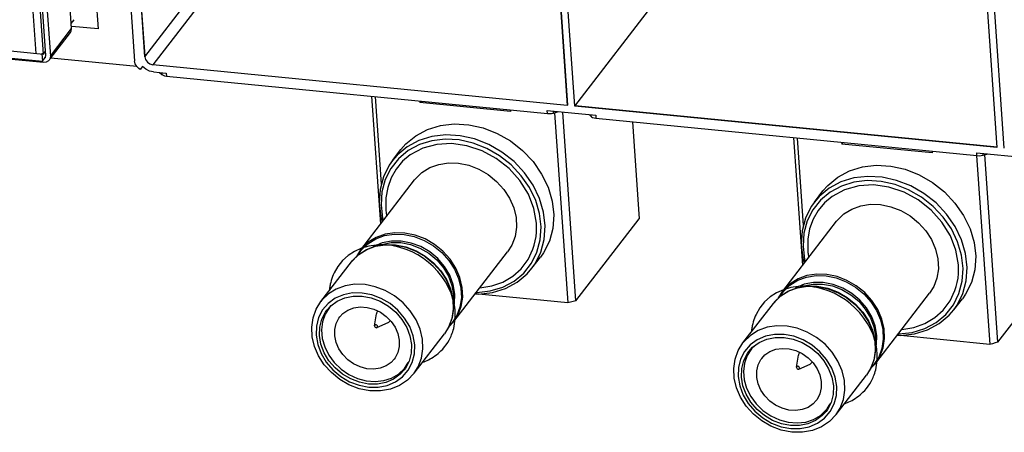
# Model space of a CAD drawing. Extents: x 0 to 1189, y 0 to 841.
# Tile 26 of 50: x 537 to 567, y 355 to 368. Entities that reach past the tile are written whole.
import ezdxf

# ---------------------------------------------------------------- set-up
doc = ezdxf.new("R2010")
doc.units = 0
doc.header["$LTSCALE"] = 65.395
doc.layers.get('0').update_dxf_attribs({"linetype": 'CONTINUOUS'})

msp = doc.modelspace()

# ---------------------------------------------------------------- linework, layer by layer
at = {"color": 6, "linetype": 'CONTINUOUS'}
for p, q in [((535.542, 388.237), (537.058, 366.464)), ((537.293, 366.441), (535.778, 388.214)), ((429.761, 376.98), (537.293, 366.441)), ((429.824, 376.751), (537.262, 366.221)), ((538.164, 367.391), (538.258, 367.513)), ((537.293, 366.441), (537.36, 366.527)), ((537.266, 366.472), (537.246, 366.446)), ((537.246, 366.446), (537.262, 366.221)), ((537.262, 366.221), (537.354, 366.341))]:
    msp.add_line(p, q, dxfattribs=at)
at = {"color": 7, "linetype": 'CONTINUOUS'}
for p, q in [((552.12, 386.838), (553.651, 364.841)), ((553.887, 364.818), (552.355, 386.815)), ((565.532, 385.524), (567.064, 363.527)), ((567.299, 363.503), (565.767, 385.501)), ((538.174, 367.24), (537.402, 378.328)), ((537.369, 366.392), (536.597, 377.481)), ((536.738, 377.467), (537.51, 366.379)), ((537.291, 366.177), (429.947, 376.698)), ((540.459, 366.36), (539.905, 374.318)), ((539.598, 374.021), (540.141, 366.224)), ((546.311, 373.368), (540.714, 366.109)), ((553.887, 364.818), (559.484, 372.077)), ((540.459, 366.36), (542.399, 368.876)), ((537.51, 366.379), (538.174, 367.24)), ((537.504, 366.289), (538.137, 367.11)), ((537.326, 366.319), (537.354, 366.34)), ((540.213, 366.052), (537.525, 366.316)), ((540.318, 365.961), (540.277, 365.99)), ((540.384, 366.053), (540.318, 365.961)), ((540.488, 365.97), (540.384, 366.053)), ((553.651, 364.841), (540.714, 366.109)), ((540.733, 365.884), (541.129, 365.846)), ((540.918, 365.866), (540.993, 365.802)), ((540.989, 365.859), (540.993, 365.802)), ((541.077, 365.764), (541.135, 365.754)), ((541.129, 365.846), (541.135, 365.754)), ((541.135, 365.754), (553.034, 364.588)), ((547.543, 365.126), (547.821, 361.139)), ((547.85, 362.385), (547.66, 365.115)), ((549.047, 364.979), (549.05, 364.927)), ((549.05, 364.927), (549.087, 364.975)), ((551.874, 364.651), (549.05, 364.927)), ((551.87, 364.702), (551.874, 364.651)), ((553.028, 364.679), (554.541, 364.531)), ((553.034, 364.588), (553.028, 364.679)), ((553.225, 364.603), (553.221, 364.66)), ((567.064, 363.527), (553.887, 364.818)), ((553.163, 364.591), (553.225, 364.603)), ((553.225, 364.603), (553.381, 364.645)), ((553.254, 364.605), (553.667, 358.679)), ((553.923, 358.747), (553.514, 364.632)), ((554.33, 364.552), (554.405, 364.488)), ((554.405, 364.488), (554.401, 364.545)), ((554.489, 364.449), (554.547, 364.44)), ((554.541, 364.531), (554.547, 364.44)), ((554.547, 364.44), (566.446, 363.273)), ((555.688, 364.328), (555.898, 361.307)), ((560.72, 363.835), (560.998, 359.847)), ((561.026, 361.094), (560.836, 363.823)), ((548.192, 363.118), (548.457, 363.462)), ((562.223, 363.687), (562.227, 363.636)), ((562.227, 363.636), (562.264, 363.683)), ((565.051, 363.359), (562.227, 363.636)), ((565.047, 363.411), (565.051, 363.359)), ((566.434, 363.273), (566.844, 357.387)), ((566.44, 363.365), (567.953, 363.216)), ((566.446, 363.273), (566.44, 363.365)), ((566.575, 363.276), (566.637, 363.289)), ((566.637, 363.289), (566.633, 363.346)), ((566.637, 363.289), (566.793, 363.33)), ((567.1, 357.455), (566.693, 363.304)), ((547.203, 360.338), (548.883, 362.516)), ((561.368, 361.826), (561.634, 362.171)), ((553.923, 358.747), (555.898, 361.307)), ((560.38, 359.046), (562.06, 361.225)), ((548.611, 360.429), (548.931, 360.307)), ((546.938, 359.993), (547.143, 360.191)), ((547.075, 360.128), (547.203, 360.338)), ((547.125, 360.177), (547.226, 360.331)), ((550.109, 358.096), (551.789, 360.275)), ((552.547, 359.759), (552.813, 360.104)), ((545.961, 358.727), (546.911, 359.959)), ((546.911, 359.959), (546.938, 359.993)), ((552.547, 359.759), (552.646, 359.9)), ((567.1, 357.455), (569.075, 360.016)), ((561.788, 359.137), (562.107, 359.016)), ((553.667, 358.679), (550.777, 358.962)), ((560.115, 358.701), (560.319, 358.9)), ((560.251, 358.837), (560.38, 359.046)), ((560.302, 358.885), (560.403, 359.04)), ((563.286, 356.805), (564.966, 358.984)), ((546.14, 358.452), (546.263, 358.586)), ((546.206, 358.504), (546.277, 358.596)), ((559.138, 357.436), (560.088, 358.667)), ((560.088, 358.667), (560.115, 358.701)), ((565.724, 358.468), (565.989, 358.812)), ((565.724, 358.468), (565.823, 358.608)), ((547.633, 357.965), (547.695, 358.343)), ((547.733, 358.429), (547.73, 358.425)), ((547.734, 358.429), (547.73, 358.425)), ((547.634, 357.966), (547.633, 357.956)), ((547.706, 357.91), (548.055, 358.065)), ((548.126, 358.12), (548.129, 358.126)), ((548.13, 358.125), (548.126, 358.12)), ((549.964, 357.958), (549.817, 357.718)), ((550.109, 358.096), (549.946, 357.927)), ((548.868, 356.486), (549.817, 357.718)), ((566.844, 357.387), (563.954, 357.67)), ((559.317, 357.16), (559.44, 357.295)), ((559.383, 357.213), (559.453, 357.304)), ((560.81, 356.674), (560.871, 357.051)), ((560.91, 357.137), (560.907, 357.134)), ((560.91, 357.137), (560.907, 357.134)), ((548.564, 356.635), (548.59, 356.666)), ((548.59, 356.666), (548.688, 356.824)), ((560.81, 356.674), (560.81, 356.664)), ((560.882, 356.618), (561.232, 356.773)), ((561.303, 356.828), (561.306, 356.835)), ((561.307, 356.834), (561.303, 356.828)), ((563.141, 356.666), (562.994, 356.426)), ((563.286, 356.805), (563.122, 356.635)), ((548.384, 356.463), (548.564, 356.635)), ((562.044, 355.195), (562.994, 356.426)), ((561.766, 355.375), (561.865, 355.532)), ((561.561, 355.172), (561.741, 355.343)), ((561.741, 355.343), (561.766, 355.375))]:
    msp.add_line(p, q, dxfattribs=at)
at = {"color": 4, "linetype": 'CONTINUOUS'}
for p, q in [((540.467, 366.372), (539.921, 374.226)), ((553.097, 372.934), (553.66, 364.852)), ((538.897, 368.719), (539.001, 367.226)), ((539.001, 367.226), (538.181, 367.306)), ((567.072, 363.538), (553.895, 364.829))]:
    msp.add_line(p, q, dxfattribs=at)
at = {"color": 7, "linetype": 'CONTINUOUS'}
for points in [[(538.137, 367.11), (538.162, 367.155), (538.174, 367.24)], [(537.473, 366.249), (537.452, 366.227), (537.38, 366.186), (537.291, 366.177)], [(537.354, 366.34), (537.358, 366.346), (537.369, 366.392)], [(537.51, 366.379), (537.498, 366.294), (537.473, 366.249)], [(540.277, 365.99), (540.208, 366.057), (540.161, 366.137), (540.141, 366.224)], [(540.459, 366.36), (540.484, 366.271), (540.54, 366.192), (540.62, 366.136), (540.714, 366.109)], [(540.733, 365.884), (540.607, 365.912), (540.488, 365.97)], [(540.993, 365.802), (541.028, 365.78), (541.077, 365.764)], [(553.034, 364.588), (553.098, 364.586), (553.163, 364.591)], [(554.405, 364.488), (554.44, 364.466), (554.489, 364.449)], [(548.457, 363.462), (548.609, 363.637), (548.921, 363.895), (549.285, 364.089), (549.691, 364.214), (550.124, 364.264), (550.574, 364.239), (551.025, 364.139), (551.464, 363.968)], [(549.425, 363.869), (549.02, 363.745), (548.656, 363.551)], [(551.135, 363.501), (550.712, 363.666), (550.277, 363.762), (549.843, 363.786), (549.427, 363.738), (549.034, 363.618)], [(551.199, 363.624), (550.759, 363.795), (550.308, 363.895), (549.859, 363.92), (549.425, 363.869)], [(551.464, 363.968), (551.879, 363.731), (552.255, 363.434), (552.582, 363.087), (552.85, 362.7), (553.051, 362.286), (553.178, 361.856), (553.228, 361.424), (553.2, 361.003), (553.093, 360.606), (552.911, 360.244), (552.813, 360.104)], [(549.034, 363.618), (548.682, 363.429), (548.381, 363.179), (548.14, 362.875), (547.967, 362.527), (547.865, 362.145), (547.837, 361.741), (547.885, 361.327), (547.907, 361.251)], [(548.656, 363.551), (548.343, 363.292), (548.192, 363.118)], [(552.706, 360.264), (552.808, 360.646), (552.835, 361.05), (552.787, 361.465), (552.665, 361.878), (552.472, 362.278), (552.216, 362.648), (551.901, 362.983), (551.537, 363.271), (551.135, 363.501)], [(552.934, 360.659), (552.963, 361.08), (552.913, 361.512), (552.785, 361.941), (552.585, 362.356), (552.317, 362.742), (551.989, 363.089), (551.613, 363.386), (551.199, 363.624)], [(566.446, 363.273), (566.51, 363.271), (566.575, 363.276)], [(548.192, 363.118), (548.093, 362.977), (547.912, 362.616), (547.805, 362.219), (547.776, 361.798), (547.826, 361.366), (547.873, 361.207)], [(548.883, 362.516), (548.91, 362.55), (549.114, 362.748), (549.36, 362.901), (549.639, 363.002), (549.94, 363.049), (550.257, 363.039), (550.577, 362.974), (550.89, 362.854)], [(550.89, 362.854), (551.181, 362.685), (551.445, 362.472), (551.67, 362.222), (551.849, 361.946), (551.978, 361.649), (552.051, 361.343), (552.065, 361.039), (552.02, 360.747), (551.918, 360.479), (551.789, 360.275)], [(561.634, 362.171), (561.786, 362.345), (562.098, 362.604), (562.462, 362.798), (562.867, 362.922), (563.301, 362.973), (563.751, 362.948), (564.202, 362.848), (564.641, 362.677)], [(562.602, 362.578), (562.197, 362.454), (561.832, 362.259)], [(564.376, 362.332), (563.936, 362.503), (563.485, 362.603), (563.036, 362.628), (562.602, 362.578)], [(564.641, 362.677), (565.055, 362.439), (565.432, 362.142), (565.759, 361.795), (566.027, 361.409), (566.228, 360.994), (566.355, 360.565), (566.405, 360.133), (566.376, 359.712), (566.27, 359.314), (566.088, 358.953), (565.989, 358.812)], [(562.211, 362.326), (561.859, 362.138), (561.558, 361.887), (561.317, 361.584), (561.143, 361.236), (561.041, 360.854), (561.014, 360.45), (561.062, 360.035), (561.084, 359.96)], [(561.832, 362.259), (561.52, 362.001), (561.368, 361.826)], [(564.312, 362.21), (563.889, 362.375), (563.454, 362.471), (563.02, 362.495), (562.604, 362.446), (562.211, 362.326)], [(565.883, 358.973), (565.985, 359.354), (566.012, 359.758), (565.964, 360.173), (565.842, 360.586), (565.649, 360.986), (565.393, 361.356), (565.078, 361.692), (564.713, 361.979), (564.312, 362.21)], [(566.111, 359.367), (566.139, 359.788), (566.089, 360.22), (565.962, 360.65), (565.761, 361.064), (565.493, 361.451), (565.166, 361.798), (564.79, 362.095), (564.376, 362.332)], [(561.368, 361.826), (561.27, 361.686), (561.088, 361.324), (560.982, 360.927), (560.953, 360.506), (561.003, 360.074), (561.05, 359.915)], [(562.06, 361.225), (562.087, 361.259), (562.291, 361.457), (562.537, 361.609), (562.816, 361.71), (563.117, 361.757), (563.434, 361.748), (563.754, 361.682), (564.066, 361.562)], [(564.066, 361.562), (564.358, 361.393), (564.621, 361.18), (564.847, 360.93), (565.026, 360.654), (565.155, 360.357), (565.228, 360.051), (565.242, 359.747), (565.197, 359.456), (565.095, 359.187), (564.966, 358.983)], [(549.21, 360.675), (548.899, 360.795), (548.58, 360.86), (548.263, 360.87), (547.96, 360.824), (547.681, 360.722), (547.435, 360.57), (547.23, 360.372), (547.203, 360.338)], [(547.226, 360.331), (547.428, 360.527), (547.672, 360.678), (547.948, 360.778), (548.247, 360.824), (548.56, 360.814), (548.875, 360.749), (549.182, 360.631)], [(550.109, 358.096), (550.238, 358.3), (550.34, 358.569), (550.385, 358.86), (550.371, 359.164), (550.298, 359.469), (550.17, 359.765), (549.99, 360.043), (549.765, 360.293), (549.502, 360.506), (549.21, 360.675)], [(546.911, 359.959), (547.114, 360.17), (547.362, 360.334), (547.647, 360.445), (547.957, 360.499), (548.283, 360.494), (548.611, 360.429)], [(547.143, 360.191), (547.389, 360.344), (547.668, 360.445), (547.971, 360.491), (548.288, 360.482), (548.607, 360.416), (548.918, 360.296)], [(549.077, 360.435), (548.776, 360.548), (548.468, 360.607), (548.164, 360.608), (547.876, 360.551), (547.615, 360.439), (547.595, 360.425)], [(547.775, 360.467), (547.865, 360.506), (548.149, 360.562), (548.449, 360.561), (548.753, 360.503), (549.049, 360.391)], [(549.049, 360.391), (549.327, 360.228), (549.574, 360.022), (549.783, 359.779), (549.944, 359.51), (550.051, 359.224), (550.102, 358.933), (550.092, 358.648), (550.092, 358.648)], [(550.098, 358.534), (550.133, 358.669), (550.142, 358.958), (550.092, 359.253), (549.983, 359.542), (549.819, 359.815), (549.608, 360.061), (549.358, 360.27), (549.077, 360.435)], [(549.182, 360.631), (549.471, 360.464), (549.731, 360.253), (549.954, 360.007), (550.132, 359.732), (550.258, 359.439), (550.33, 359.138), (550.344, 358.838), (550.3, 358.55), (550.199, 358.284)], [(552.646, 359.9), (552.827, 360.261), (552.934, 360.659)], [(548.918, 360.296), (549.209, 360.127), (549.473, 359.914), (549.698, 359.664), (549.878, 359.387), (550.006, 359.09), (550.079, 358.785), (550.093, 358.482), (550.048, 358.191), (549.946, 357.921), (549.817, 357.718)], [(548.931, 360.307), (549.219, 360.14), (549.478, 359.93), (549.701, 359.685), (549.88, 359.411), (550.008, 359.118), (550.082, 358.816), (550.1, 358.516), (550.06, 358.227), (549.964, 357.958)], [(550.811, 359.006), (550.829, 359.005), (551.245, 359.053), (551.638, 359.174), (551.99, 359.362), (552.291, 359.612), (552.532, 359.916), (552.706, 360.264)], [(550.778, 358.963), (550.88, 358.958), (551.314, 359.008), (551.719, 359.132), (552.083, 359.327), (552.395, 359.585), (552.547, 359.759)], [(562.386, 359.383), (562.076, 359.503), (561.757, 359.569), (561.44, 359.579), (561.137, 359.532), (560.858, 359.431), (560.612, 359.279), (560.407, 359.08), (560.38, 359.046)], [(560.403, 359.04), (560.605, 359.236), (560.849, 359.387), (561.125, 359.487), (561.424, 359.532), (561.737, 359.523), (562.052, 359.458), (562.359, 359.34)], [(547.968, 359.065), (547.657, 359.184), (547.338, 359.25), (547.022, 359.26), (546.719, 359.214), (546.439, 359.112), (546.193, 358.96), (545.988, 358.761), (545.961, 358.727)], [(560.088, 358.667), (560.291, 358.878), (560.539, 359.042), (560.823, 359.154), (561.134, 359.208), (561.459, 359.202), (561.788, 359.137)], [(560.319, 358.9), (560.566, 359.052), (560.845, 359.153), (561.148, 359.2), (561.465, 359.19), (561.784, 359.124), (562.094, 359.005)], [(562.253, 359.143), (561.953, 359.257), (561.645, 359.315), (561.341, 359.316), (561.053, 359.26), (560.792, 359.148), (560.771, 359.133)], [(560.952, 359.176), (561.041, 359.214), (561.326, 359.27), (561.626, 359.269), (561.93, 359.212), (562.226, 359.099)], [(563.275, 357.243), (563.31, 357.377), (563.319, 357.666), (563.269, 357.961), (563.159, 358.251), (562.996, 358.524), (562.785, 358.769), (562.534, 358.978), (562.253, 359.143)], [(562.359, 359.34), (562.648, 359.172), (562.908, 358.962), (563.131, 358.715), (563.308, 358.441), (563.435, 358.148), (563.507, 357.846), (563.521, 357.546), (563.477, 357.259), (563.376, 356.993)], [(563.286, 356.805), (563.415, 357.009), (563.517, 357.278), (563.562, 357.569), (563.548, 357.872), (563.475, 358.177), (563.347, 358.474), (563.167, 358.752), (562.941, 359.001), (562.678, 359.214), (562.386, 359.383)], [(565.823, 358.608), (566.004, 358.97), (566.111, 359.367)], [(546.664, 358.935), (546.407, 358.825), (546.186, 358.664), (546.011, 358.46), (545.887, 358.221), (545.819, 357.955), (545.809, 357.672), (545.858, 357.383), (545.965, 357.099), (546.124, 356.833), (546.331, 356.591), (546.578, 356.384), (546.855, 356.222)], [(546.263, 358.586), (546.468, 358.735), (546.707, 358.838), (546.969, 358.891), (547.248, 358.89), (547.532, 358.837), (547.808, 358.732)], [(547.841, 358.82), (547.547, 358.931), (547.244, 358.989), (546.946, 358.99), (546.664, 358.935)], [(548.809, 356.821), (548.877, 357.087), (548.887, 357.369), (548.838, 357.658), (548.731, 357.942), (548.573, 358.208), (548.365, 358.451), (548.118, 358.657), (547.841, 358.82)], [(548.868, 356.486), (548.996, 356.69), (549.099, 356.959), (549.143, 357.25), (549.129, 357.553), (549.057, 357.859), (548.928, 358.155), (548.748, 358.433), (548.523, 358.683), (548.26, 358.896), (547.968, 359.065)], [(562.094, 359.005), (562.386, 358.836), (562.649, 358.623), (562.875, 358.373), (563.055, 358.095), (563.183, 357.799), (563.256, 357.493), (563.27, 357.19), (563.225, 356.899), (563.123, 356.63), (562.994, 356.426)], [(562.107, 359.016), (562.395, 358.849), (562.655, 358.639), (562.878, 358.393), (563.057, 358.119), (563.185, 357.827), (563.259, 357.525), (563.276, 357.224), (563.237, 356.935), (563.141, 356.666)], [(562.226, 359.099), (562.504, 358.937), (562.751, 358.73), (562.959, 358.488), (563.121, 358.218), (563.228, 357.933), (563.278, 357.642), (563.269, 357.356), (563.269, 357.356)], [(563.987, 357.714), (564.006, 357.713), (564.422, 357.762), (564.815, 357.882), (565.167, 358.071), (565.468, 358.321), (565.709, 358.625), (565.883, 358.973)], [(546.835, 356.127), (546.546, 356.295), (546.287, 356.505), (546.065, 356.752), (545.887, 357.028), (545.76, 357.322), (545.689, 357.625), (545.674, 357.927), (545.716, 358.217), (545.813, 358.487), (545.961, 358.727)], [(546.354, 358.653), (546.231, 358.536), (546.206, 358.504)], [(546.547, 358.242), (546.646, 358.348), (546.803, 358.456), (546.986, 358.525), (547.189, 358.555), (547.401, 358.541), (547.613, 358.485)], [(547.808, 358.732), (548.065, 358.582), (548.295, 358.39), (548.488, 358.165), (548.637, 357.917), (548.737, 357.651), (548.783, 357.381), (548.775, 357.116), (548.711, 356.868)], [(553.923, 358.747), (553.839, 358.723), (553.753, 358.701), (553.667, 358.679)], [(546.888, 356.309), (546.631, 356.46), (546.401, 356.651), (546.208, 356.876), (546.059, 357.125), (545.959, 357.39), (545.913, 357.66), (545.922, 357.925), (545.985, 358.173), (546.1, 358.396), (546.14, 358.452)], [(546.206, 358.504), (546.096, 358.328), (546.011, 358.092), (545.978, 357.838), (546, 357.573), (546.076, 357.309), (546.202, 357.055), (546.374, 356.822), (546.586, 356.617), (546.831, 356.449), (547.097, 356.325)], [(547.183, 356.685), (546.981, 356.78), (546.798, 356.91), (546.641, 357.07), (546.518, 357.251), (546.433, 357.447), (546.389, 357.65), (546.39, 357.85), (546.434, 358.038), (546.521, 358.206), (546.547, 358.242)], [(547.613, 358.485), (547.814, 358.39), (547.998, 358.26), (548.154, 358.101), (548.277, 357.92), (548.363, 357.723), (548.407, 357.52), (548.406, 357.32), (548.361, 357.132), (548.275, 356.964), (548.249, 356.929)], [(547.73, 358.425), (547.699, 358.364), (547.695, 358.343)], [(550.199, 358.284), (550.045, 358.049), (549.972, 357.979)], [(563.955, 357.672), (564.057, 357.666), (564.491, 357.717), (564.896, 357.841), (565.26, 358.035), (565.572, 358.294), (565.724, 358.468)], [(547.633, 357.956), (547.639, 357.936), (547.653, 357.919), (547.672, 357.909), (547.693, 357.906), (547.706, 357.91)], [(547.727, 357.947), (547.721, 357.967), (547.707, 357.984), (547.688, 357.994), (547.667, 357.996), (547.649, 357.989), (547.636, 357.975), (547.634, 357.966)], [(547.706, 357.91), (547.711, 357.913), (547.724, 357.927), (547.727, 357.947)], [(548.055, 358.065), (548.079, 358.077), (548.126, 358.12)], [(561.145, 357.773), (560.834, 357.893), (560.515, 357.959), (560.198, 357.969), (559.895, 357.922), (559.616, 357.821), (559.37, 357.668), (559.165, 357.47), (559.138, 357.436)], [(559.841, 357.643), (559.584, 357.533), (559.363, 357.373), (559.188, 357.169), (559.064, 356.929), (558.996, 356.663), (558.986, 356.381), (559.035, 356.092), (559.142, 355.808), (559.3, 355.541), (559.508, 355.299), (559.755, 355.092), (560.032, 354.93)], [(559.44, 357.295), (559.645, 357.444), (559.884, 357.547), (560.146, 357.599), (560.425, 357.599), (560.709, 357.545), (560.985, 357.441)], [(561.018, 357.528), (560.724, 357.64), (560.421, 357.697), (560.123, 357.698), (559.841, 357.643)], [(562.044, 355.195), (562.173, 355.399), (562.275, 355.668), (562.32, 355.959), (562.306, 356.262), (562.234, 356.567), (562.105, 356.864), (561.925, 357.141), (561.7, 357.391), (561.437, 357.604), (561.145, 357.773)], [(560.012, 354.836), (559.723, 355.003), (559.464, 355.214), (559.241, 355.461), (559.064, 355.736), (558.937, 356.031), (558.865, 356.334), (558.851, 356.635), (558.893, 356.925), (558.99, 357.195), (559.138, 357.436)], [(559.531, 357.361), (559.408, 357.244), (559.383, 357.213)], [(560.985, 357.441), (561.242, 357.29), (561.472, 357.099), (561.665, 356.874), (561.813, 356.625), (561.914, 356.36), (561.96, 356.089), (561.951, 355.825), (561.888, 355.577)], [(561.986, 355.529), (562.054, 355.795), (562.064, 356.078), (562.015, 356.366), (561.908, 356.65), (561.749, 356.917), (561.542, 357.159), (561.295, 357.366), (561.018, 357.528)], [(567.1, 357.455), (567.016, 357.432), (566.93, 357.409), (566.844, 357.387)], [(560.065, 355.017), (559.808, 355.168), (559.578, 355.36), (559.385, 355.585), (559.236, 355.833), (559.136, 356.098), (559.09, 356.369), (559.098, 356.633), (559.162, 356.882), (559.277, 357.105), (559.317, 357.16)], [(559.383, 357.213), (559.273, 357.036), (559.187, 356.801), (559.155, 356.546), (559.177, 356.282), (559.253, 356.018), (559.379, 355.764), (559.551, 355.531), (559.763, 355.326), (560.007, 355.157), (560.274, 355.034)], [(559.723, 356.95), (559.822, 357.056), (559.98, 357.164), (560.163, 357.234), (560.365, 357.263), (560.578, 357.25), (560.79, 357.194)], [(560.79, 357.194), (560.991, 357.099), (561.174, 356.969), (561.331, 356.809), (561.454, 356.628), (561.54, 356.432), (561.583, 356.229), (561.583, 356.029), (561.538, 355.841), (561.452, 355.673), (561.426, 355.637)], [(560.907, 357.134), (560.876, 357.072), (560.871, 357.051)], [(563.376, 356.993), (563.221, 356.758), (563.149, 356.687)], [(546.855, 356.222), (547.149, 356.11), (547.452, 356.053), (547.75, 356.052), (548.032, 356.107), (548.289, 356.217), (548.51, 356.377), (548.685, 356.581), (548.809, 356.821)], [(548.249, 356.929), (548.15, 356.823), (547.993, 356.715), (547.81, 356.645), (547.607, 356.616), (547.395, 356.629), (547.183, 356.685)], [(548.711, 356.868), (548.596, 356.645), (548.556, 356.59)], [(560.36, 355.394), (560.158, 355.489), (559.975, 355.619), (559.818, 355.778), (559.695, 355.959), (559.609, 356.156), (559.566, 356.359), (559.567, 356.559), (559.611, 356.747), (559.698, 356.915), (559.723, 356.95)], [(560.904, 356.655), (560.898, 356.675), (560.884, 356.692), (560.864, 356.702), (560.844, 356.705), (560.825, 356.698), (560.813, 356.684), (560.81, 356.674)], [(560.81, 356.664), (560.816, 356.644), (560.83, 356.627), (560.849, 356.617), (560.87, 356.615), (560.882, 356.618)], [(561.232, 356.773), (561.256, 356.786), (561.303, 356.828)], [(548.868, 356.486), (548.663, 356.274), (548.414, 356.107), (548.128, 355.993), (547.815, 355.937), (547.487, 355.941), (547.156, 356.005), (546.835, 356.127)], [(548.556, 356.59), (548.433, 356.455), (548.228, 356.306), (547.989, 356.203), (547.727, 356.151), (547.448, 356.151), (547.164, 356.204), (546.888, 356.309)], [(547.097, 356.325), (547.373, 356.25), (547.651, 356.227), (547.919, 356.256), (548.165, 356.335), (548.384, 356.463)], [(560.882, 356.618), (560.888, 356.622), (560.9, 356.636), (560.904, 356.655)], [(560.032, 354.93), (560.326, 354.818), (560.629, 354.761), (560.927, 354.76), (561.208, 354.815), (561.466, 354.925), (561.686, 355.086), (561.862, 355.29), (561.986, 355.529)], [(561.426, 355.637), (561.327, 355.531), (561.169, 355.423), (560.986, 355.354), (560.784, 355.324), (560.572, 355.338), (560.36, 355.394)], [(561.888, 355.577), (561.773, 355.353), (561.733, 355.298)], [(562.044, 355.195), (561.84, 354.982), (561.591, 354.816), (561.305, 354.702), (560.992, 354.645), (560.664, 354.649), (560.333, 354.714), (560.012, 354.836)], [(561.733, 355.298), (561.61, 355.164), (561.405, 355.014), (561.166, 354.912), (560.904, 354.859), (560.625, 354.86), (560.341, 354.913), (560.065, 355.017)], [(560.274, 355.034), (560.55, 354.959), (560.828, 354.935), (561.096, 354.964), (561.342, 355.044), (561.561, 355.172)]]:
    msp.add_lwpolyline(points, dxfattribs=at)
at = {"color": 4, "linetype": 'CONTINUOUS'}
for points in [[(552.689, 361.165), (552.61, 361.621), (552.437, 362.068), (552.174, 362.494), (551.839, 362.868), (551.436, 363.187), (550.994, 363.426), (550.517, 363.584), (550.041, 363.65), (549.576, 363.623), (549.136, 363.503), (548.747, 363.295)], [(548.747, 363.295), (548.51, 363.096), (548.307, 362.855), (548.15, 362.581), (548.043, 362.281), (547.986, 361.961), (547.983, 361.626)], [(565.866, 359.873), (565.787, 360.33), (565.614, 360.776), (565.351, 361.203), (565.016, 361.576), (564.613, 361.895), (564.171, 362.134), (563.694, 362.293), (563.217, 362.358), (562.753, 362.332), (562.313, 362.212), (561.924, 362.003)], [(561.924, 362.003), (561.687, 361.805), (561.484, 361.564), (561.327, 361.29), (561.219, 360.99), (561.163, 360.669), (561.16, 360.335)], [(547.983, 361.626), (547.986, 361.587), (547.99, 361.548), (547.995, 361.508), (548, 361.469), (548.006, 361.43), (548.013, 361.388)], [(552.581, 360.355), (552.622, 360.483), (552.654, 360.614), (552.677, 360.748), (552.69, 360.885), (552.694, 361.024), (552.689, 361.165)], [(547.455, 360.45), (547.226, 360.383), (547.007, 360.285), (546.809, 360.156), (546.635, 360.001), (546.489, 359.821), (546.369, 359.614)], [(547.909, 360.491), (547.835, 360.492), (547.761, 360.49), (547.681, 360.484), (547.608, 360.476), (547.53, 360.464), (547.455, 360.45)], [(548.427, 360.413), (548.345, 360.434), (548.255, 360.453), (548.173, 360.467), (548.084, 360.479), (548.001, 360.487), (547.909, 360.491)], [(549.468, 359.812), (549.321, 359.943), (549.159, 360.067), (548.987, 360.176), (548.808, 360.27), (548.623, 360.349), (548.427, 360.413)], [(550.919, 359.147), (551.292, 359.209), (551.638, 359.332), (551.948, 359.513), (552.212, 359.747), (552.428, 360.033), (552.581, 360.355)], [(561.16, 360.335), (561.163, 360.295), (561.167, 360.256), (561.171, 360.217), (561.177, 360.178), (561.183, 360.138), (561.19, 360.097)], [(550.083, 358.801), (550.023, 358.983), (549.945, 359.161), (549.85, 359.335), (549.739, 359.501), (549.609, 359.664), (549.468, 359.812)], [(565.758, 359.063), (565.799, 359.191), (565.831, 359.322), (565.854, 359.457), (565.867, 359.594), (565.871, 359.733), (565.866, 359.873)], [(546.369, 359.614), (546.344, 359.558), (546.321, 359.5), (546.3, 359.442), (546.281, 359.382), (546.265, 359.322), (546.251, 359.261)], [(546.251, 359.261), (546.245, 359.23), (546.24, 359.199), (546.235, 359.167), (546.231, 359.136), (546.227, 359.104), (546.224, 359.068)], [(560.632, 359.158), (560.403, 359.092), (560.184, 358.993), (559.986, 358.865), (559.812, 358.709), (559.665, 358.529), (559.546, 358.322)], [(561.086, 359.2), (561.012, 359.2), (560.938, 359.198), (560.857, 359.193), (560.785, 359.185), (560.706, 359.173), (560.632, 359.158)], [(561.603, 359.121), (561.521, 359.142), (561.432, 359.162), (561.35, 359.176), (561.26, 359.188), (561.178, 359.195), (561.086, 359.2)], [(562.645, 358.521), (562.498, 358.652), (562.336, 358.775), (562.164, 358.884), (561.985, 358.979), (561.8, 359.057), (561.603, 359.121)], [(564.096, 357.855), (564.469, 357.917), (564.815, 358.04), (565.125, 358.221), (565.389, 358.455), (565.605, 358.741), (565.758, 359.063)], [(550.151, 358.416), (550.146, 358.475), (550.138, 358.54), (550.128, 358.606), (550.115, 358.672), (550.102, 358.731), (550.083, 358.801)], [(563.26, 357.51), (563.2, 357.692), (563.122, 357.87), (563.027, 358.043), (562.916, 358.209), (562.786, 358.372), (562.645, 358.521)], [(550.105, 357.882), (550.122, 357.956), (550.135, 358.03), (550.145, 358.106), (550.152, 358.182), (550.155, 358.259), (550.155, 358.337)], [(550.155, 358.337), (550.155, 358.344), (550.154, 358.357), (550.154, 358.37), (550.153, 358.383), (550.152, 358.396), (550.151, 358.416)], [(559.546, 358.322), (559.521, 358.266), (559.497, 358.209), (559.477, 358.15), (559.458, 358.091), (559.442, 358.03), (559.428, 357.969)], [(559.428, 357.969), (559.422, 357.938), (559.417, 357.907), (559.412, 357.876), (559.408, 357.844), (559.404, 357.813), (559.401, 357.777)], [(549.708, 357.185), (549.763, 357.242), (549.819, 357.307), (549.871, 357.376), (549.918, 357.447), (549.962, 357.52), (550.004, 357.602)], [(550.004, 357.602), (550.022, 357.642), (550.041, 357.687), (550.059, 357.733), (550.075, 357.78), (550.09, 357.828), (550.105, 357.882)], [(563.328, 357.124), (563.323, 357.183), (563.315, 357.249), (563.305, 357.314), (563.292, 357.38), (563.279, 357.439), (563.26, 357.51)], [(549.415, 356.959), (549.468, 356.992), (549.519, 357.027), (549.569, 357.064), (549.617, 357.102), (549.663, 357.143), (549.708, 357.185)], [(563.282, 356.591), (563.299, 356.664), (563.312, 356.739), (563.322, 356.814), (563.329, 356.891), (563.332, 356.968), (563.332, 357.046)], [(563.332, 357.046), (563.331, 357.052), (563.331, 357.065), (563.33, 357.078), (563.33, 357.091), (563.329, 357.104), (563.328, 357.124)], [(549.13, 356.827), (549.178, 356.844), (549.225, 356.864), (549.272, 356.884), (549.323, 356.909), (549.367, 356.932), (549.415, 356.959)], [(563.181, 356.311), (563.199, 356.35), (563.218, 356.396), (563.236, 356.442), (563.252, 356.489), (563.267, 356.536), (563.282, 356.591)], [(562.885, 355.893), (562.94, 355.951), (562.996, 356.016), (563.047, 356.084), (563.095, 356.155), (563.139, 356.229), (563.181, 356.311)], [(562.592, 355.668), (562.645, 355.701), (562.696, 355.736), (562.746, 355.772), (562.794, 355.811), (562.84, 355.851), (562.885, 355.893)], [(562.307, 355.535), (562.355, 355.553), (562.402, 355.572), (562.448, 355.593), (562.5, 355.617), (562.544, 355.641), (562.592, 355.668)]]:
    msp.add_lwpolyline(points, dxfattribs=at)

doc.saveas('drawing.dxf')
